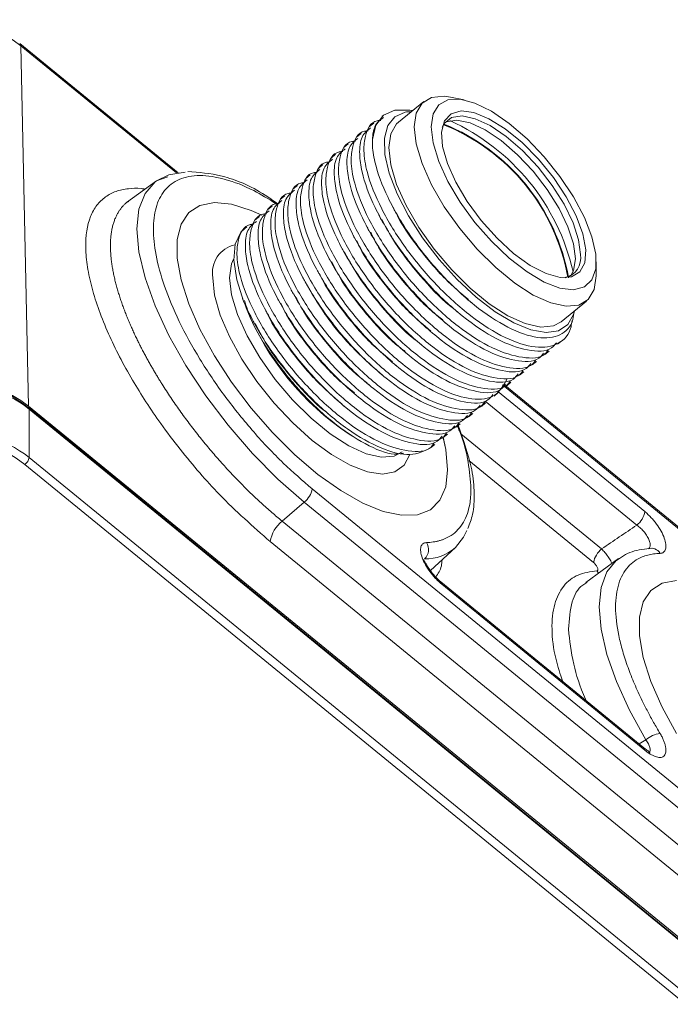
# Model space of a CAD drawing. Header units: millimetres. Extents: x 0 to 420, y 0 to 297.
# Tile 88 of 106: x 371 to 385, y 181 to 201. Entities that reach past the tile are written whole.
import ezdxf

# ---------------------------------------------------------------- set-up
doc = ezdxf.new("R2010")
doc.units = ezdxf.units.MM

msp = doc.modelspace()

# ---------------------------------------------------------------- linework, layer by layer
at = {"color": 7, "linetype": 'Continuous', "lineweight": 15}
for p, q in [((374.69949558, 197.89833216), (371.39577271, 200.59595671)), ((371.57799988, 193.03115587), (371.41440689, 200.54915431)), ((380.67297896, 199.41756785), (380.39012092, 199.47529252)), ((379.83074794, 199.38473767), (379.30041942, 198.95170278)), ((378.97902863, 199.09271649), (378.96160617, 199.07849034)), ((379.44337099, 199.16307998), (379.56306277, 199.16616318)), ((378.78481068, 198.93412961), (378.69643927, 198.86197075)), ((378.51964378, 198.71761001), (378.43127765, 198.64545546)), ((378.25448215, 198.50109472), (378.16611075, 198.42893586)), ((377.98931526, 198.28457513), (377.90094912, 198.21242057)), ((377.72414836, 198.06805554), (377.63578222, 197.99590098)), ((374.48451504, 197.81052411), (374.24706497, 197.73039126)), ((377.45898673, 197.85154024), (377.37061532, 197.77938139)), ((374.24612193, 197.7297075), (373.62598901, 197.28003552)), ((377.19381983, 197.63502065), (377.10545369, 197.56286609)), ((376.92865293, 197.41850106), (376.8402868, 197.3463465)), ((373.67240849, 197.29942024), (373.61739105, 197.27082121)), ((376.6634913, 197.20198576), (376.5751199, 197.12982691)), ((376.39832441, 196.98546617), (376.30995827, 196.91331161)), ((376.13315751, 196.76894658), (376.08372452, 196.72858253)), ((383.43087379, 195.75134604), (383.43087379, 196.0400331)), ((376.04622437, 195.27491356), (376.05325762, 195.25637584)), ((376.05498564, 195.25701677), (376.07634883, 195.19794516)), ((382.69997895, 194.7883355), (383.23030748, 195.22137039)), ((376.10841204, 195.11114147), (376.12019735, 195.08011478)), ((382.62387755, 194.32275319), (382.71224895, 194.39491205)), ((382.35871592, 194.1062379), (382.44708206, 194.17839246)), ((382.09354902, 193.88971831), (382.18191516, 193.96187286)), ((381.82838212, 193.67319871), (381.91675353, 193.74535757)), ((381.56322049, 193.45668342), (381.65158663, 193.52883798)), ((381.2980536, 193.24016383), (381.38641973, 193.31231838)), ((386.49302673, 189.41001866), (381.52213259, 193.4689566)), ((381.0328867, 193.02364423), (381.1212581, 193.09580309)), ((371.57799988, 193.03115587), (391.376993, 176.86446995)), ((391.3800065, 176.82703333), (371.58101338, 192.99371924)), ((371.59033837, 191.95881302), (371.59033837, 192.96906641)), ((371.59033837, 192.96906641), (391.38933149, 176.8023805)), ((380.76772507, 192.80712894), (380.85609121, 192.8792835)), ((380.50255817, 192.59060935), (380.59092958, 192.66276821)), ((378.27068762, 192.4464548), (378.341547, 192.40161116)), ((380.23739128, 192.37408975), (380.32576268, 192.44624861)), ((379.97222438, 192.15757016), (380.06059578, 192.22972902)), ((391.38933149, 175.7921271), (371.59033837, 191.95881302)), ((371.50195116, 191.81448122), (391.30094428, 175.6477953)), ((377.50001669, 191.30485768), (387.15202432, 183.42359953)), ((376.87408857, 190.63002216), (377.3324935, 191.02394164)), ((377.3324935, 191.02394164), (386.98450113, 183.14268349)), ((376.87408857, 190.63002216), (386.5260962, 182.74876401)), ((376.62284067, 190.20490398), (386.2748483, 182.32364583)), ((379.96808872, 189.59997449), (380.49206361, 190.0804397)), ((383.89812956, 189.84844936), (383.21404406, 189.35241207)), ((384.42749398, 185.90101911), (380.18724179, 189.36335807)), ((384.44614923, 185.85171775), (380.20589704, 189.31405671))]:
    msp.add_line(p, q, dxfattribs=at)
at = {"color": 8, "linetype": 'Continuous', "lineweight": 15}
for p, q in [((371.41440689, 200.54915431), (374.66627333, 197.89387264)), ((381.37136804, 193.33932833), (384.44614923, 190.82864401)), ((381.47613457, 193.47244727), (386.47497734, 189.39068813)), ((381.1135505, 193.13214562), (384.27862604, 190.54773227)), ((383.54448062, 190.0501272), (380.60392134, 192.45121386)), ((380.77251401, 191.89337238), (383.37698378, 189.76671651)), ((384.32759014, 185.98259457), (384.46932999, 186.06950947))]:
    msp.add_line(p, q, dxfattribs=at)
at = {"color": 7, "linetype": 'Continuous', "lineweight": 15, "flags": 128}
for points in [[(383.43087379, 195.75134604), (383.38934861, 195.46268561), (383.26658011, 195.25446276), (383.06794201, 195.13576936), (382.8021113, 195.11179574), (382.48069944, 195.18359412), (382.11776765, 195.34802282), (381.72916844, 195.59789254), (381.33188698, 195.92228906), (380.94328777, 196.30703357), (380.58035072, 196.7353064), (380.25894412, 197.18839553), (379.99311341, 197.64649241), (379.79447005, 198.08958233), (379.67170681, 198.49829186), (379.63017636, 198.85477061), (379.67170681, 199.14342244), (379.79447005, 199.3516539), (379.99311341, 199.47034299), (380.25894412, 199.49431661), (380.39012092, 199.47529252)], [(379.98373047, 198.85476631), (380.02402286, 199.1243557), (380.14302975, 199.31553368), (380.33517723, 199.41935893), (380.59148276, 199.43097668), (380.89996608, 199.34984657), (381.24619717, 199.1797598), (381.61398637, 198.92867132), (381.98614305, 198.60831689), (382.34526054, 198.23367964), (382.6745486, 197.822276), (382.95860782, 197.39334267), (383.18415668, 196.96694185), (383.34064793, 196.5630064), (383.42076909, 196.20041923), (383.42076909, 195.89614448), (383.34064793, 195.6644017), (383.18415668, 195.51602923), (382.95860782, 195.45796812), (382.6745486, 195.49292668), (382.34526054, 195.61928162), (381.98614305, 195.83111254), (381.61398637, 196.11852033), (381.24619717, 196.46806165), (380.89996608, 196.86339852), (380.59148276, 197.28604254), (380.33517723, 197.71622813), (380.14302975, 198.13385021), (380.02402286, 198.51937186), (379.98373047, 198.85476631)], [(378.75830031, 198.59311808), (378.82834311, 198.89239421), (378.98738424, 199.09939933), (379.22852216, 199.20512779), (379.54127285, 199.20499166), (379.60344472, 199.19380047)], [(379.44337099, 199.16307998), (379.22491861, 199.06727983), (379.07787879, 198.8830949), (379.00815737, 198.61793957), (379.01856237, 198.28248027), (379.1086776, 197.89020108), (379.27487316, 197.45689193), (379.51046351, 196.99998188), (379.8059814, 196.53783371), (380.1495309, 196.08905137), (380.52729837, 195.67168423), (380.92408461, 195.30251732), (381.32393176, 194.99640025), (381.71076081, 194.76564498), (382.06900902, 194.61953111), (382.38426218, 194.5639445), (382.64384989, 194.60111052), (382.83731973, 194.72953805), (382.95690087, 194.94406248), (382.97525582, 195.01311036)], [(381.7072995, 196.21619949), (381.35951424, 196.53336785), (381.03047906, 196.89981176), (380.73793252, 197.29577377), (380.4976428, 197.69991389), (380.32256479, 198.0904409), (380.22213939, 198.4462995), (380.20178246, 198.74830595), (380.26258455, 198.98018032), (380.40127403, 199.12942399), (380.61036981, 199.18799051), (380.87860289, 199.15272007), (381.19151163, 199.02551138), (381.53222676, 198.81323128), (381.88237751, 198.5273189), (382.22309263, 198.1831834), (382.53600137, 197.79938658), (382.80423445, 197.3966105), (383.01333023, 196.99657349), (383.15201444, 196.6208429), (383.2128218, 196.28966943), (383.19245961, 196.02091181), (383.0920342, 195.82905609), (382.91696146, 195.72444147), (382.67667174, 195.71271407), (382.38411993, 195.79450874), (382.05508475, 195.96540614), (381.7072995, 196.21619949)], [(383.10384059, 196.1915994), (383.06429104, 196.50014181), (382.94777608, 196.85663481), (382.76057031, 197.24186873), (382.51277319, 197.63506778), (382.21773998, 198.01503853), (381.89138113, 198.36129258), (381.5512824, 198.65516931), (381.21578295, 198.88082093), (380.90296904, 199.02608575), (380.62970995, 199.08312487), (380.41073073, 199.04887393), (380.2578325, 198.92517656), (380.21649698, 198.85044994)], [(382.69997895, 194.7883355), (382.53761349, 194.70273448), (382.27178278, 194.67876085), (381.95037091, 194.75055923), (381.58743913, 194.91498793), (381.19883992, 195.16485765), (380.80155845, 195.48925418), (380.41295924, 195.87399869), (380.05002219, 196.30227152), (379.72861559, 196.75536065), (379.46278488, 197.21345752), (379.26414152, 197.65654744), (379.14137829, 198.06525698), (379.09984783, 198.42173573), (379.14137829, 198.71038756), (379.26414152, 198.91861901), (379.30041942, 198.95170278)], [(382.99777278, 196.1049907), (382.95822323, 196.41353311), (382.84170827, 196.77002611), (382.6545025, 197.15526003), (382.40670537, 197.54845908), (382.11167217, 197.92842983), (381.78531331, 198.27468388), (381.44521459, 198.56856062), (381.10971514, 198.79421224), (380.79690123, 198.93947705), (380.52364213, 198.99651617), (380.30465765, 198.96226954), (380.27546569, 198.94835496)], [(374.24612193, 197.7297075), (374.50705834, 197.8581992), (374.84528153, 197.90769472)], [(380.32844427, 191.70245717), (380.28776203, 191.34542589), (380.1668796, 191.06511157), (379.9692741, 190.86956977), (379.70063536, 190.76443422), (379.36868678, 190.75272329), (378.98298516, 190.83476689), (378.55461513, 191.00822373), (378.0959099, 191.26808997), (377.62006145, 191.60688851), (377.14075695, 192.01488405), (376.67178897, 192.4803327), (376.22664976, 192.98983895), (375.81814143, 193.52875146), (375.45801768, 194.08156739), (375.15664137, 194.63237551), (374.92267368, 195.1653465), (374.7628581, 195.66512875), (374.68178337, 196.11735587), (374.68178337, 196.50901234), (374.7628581, 196.82883781), (374.92267368, 197.06762817), (375.15664137, 197.21851082), (375.45801768, 197.27714682), (375.81814143, 197.24185128), (376.22664976, 197.11364065), (376.44721475, 197.01486177)], [(376.43789503, 197.01940499), (376.22664976, 197.11364065), (375.81814143, 197.24185128), (375.45801768, 197.27714682), (375.15664137, 197.21851082), (374.92267368, 197.06762817), (374.7628581, 196.82883781), (374.68178337, 196.50901234), (374.68178337, 196.11735587), (374.7628581, 195.66512875), (374.92267368, 195.1653465), (375.15664137, 194.63237551), (375.45801768, 194.08156739), (375.81814143, 193.52875146), (376.22664976, 192.98983895), (376.67178897, 192.4803327), (377.14075695, 192.01488405), (377.62006145, 191.60688851), (378.0959099, 191.26808997), (378.55461513, 191.00822373), (378.98298516, 190.83476689), (379.36868678, 190.75272329), (379.70063536, 190.76443422), (379.9692741, 190.86956977), (380.1668796, 191.06511157), (380.28776203, 191.34542589), (380.32844427, 191.70245717), (380.32844427, 191.70245717)], [(376.07634883, 195.19794516), (375.92379831, 195.66267225), (375.86125765, 196.07236735), (375.89146114, 196.4091116), (376.01308641, 196.65816952), (376.08372452, 196.72858253)], [(382.89165228, 195.74436805), (382.95822323, 195.86103593), (382.99777278, 196.1049907)], [(380.32844427, 191.70245717), (380.28776203, 192.12592159), (380.23198067, 192.37914504)], [(380.23429875, 192.37014677), (380.28776203, 192.12592159), (380.32844427, 191.70245717)], [(380.49206361, 190.0804397), (380.66195755, 190.29573165), (380.72713239, 190.43331181)], [(383.89812956, 189.84844936), (383.85516612, 189.8150783), (383.84946049, 189.8102962)], [(385.11002531, 186.20030925), (384.808649, 186.75111736), (384.57468131, 187.28408836), (384.41486573, 187.7838706), (384.33378573, 188.23610202), (384.33378573, 188.6277585), (384.41486573, 188.94757966), (384.57468131, 189.18637002), (384.808649, 189.33725267), (385.11002531, 189.39588868)], [(385.11002531, 189.39588868), (384.808649, 189.33725267), (384.57468131, 189.18637002), (384.41486573, 188.94757966), (384.33378573, 188.6277585), (384.33378573, 188.23610202), (384.41486573, 187.7838706), (384.57468131, 187.28408836), (384.808649, 186.75111736), (385.11002531, 186.20030925)]]:
    msp.add_lwpolyline(points, dxfattribs=at)
at = {"color": 8, "linetype": 'Continuous', "lineweight": 15, "flags": 128}
for points in [[(377.3324935, 191.02394164), (376.78615971, 191.50515129), (376.25327603, 192.04471687), (375.74696594, 192.62935905), (375.27969436, 193.244676), (374.86297267, 193.87551762), (374.50705834, 194.50635117), (374.22071265, 195.12164841), (374.0109952, 195.70624694), (373.88305844, 196.24576308), (373.84006339, 196.72690594), (373.88305844, 197.13783006), (374.0109952, 197.46841503), (374.22071265, 197.71052784), (374.24612193, 197.7297075)], [(375.86041998, 196.09557299), (375.81797284, 195.99669138), (375.77644239, 195.70803954)], [(379.53878619, 192.02284981), (379.53723202, 192.01768006), (379.41903119, 191.79608009), (379.2270839, 191.65963505), (378.96876587, 191.61358704), (378.65400793, 191.6597111), (378.29490098, 191.79622926), (377.9052481, 192.01789662), (377.50001669, 192.31619926), (377.09479054, 192.67966829), (376.70513766, 193.09433589), (376.34603071, 193.5442687), (376.0312675, 194.01217434), (375.77294947, 194.48007678), (375.58100218, 194.92998741), (375.46280135, 195.34461899), (375.42289355, 195.70803954)], [(375.77644239, 195.70803954), (375.81797284, 195.35156079), (375.94073607, 194.94285126), (376.13937944, 194.49976134), (376.40521015, 194.04166447), (376.72661675, 193.58857534), (377.0895538, 193.16030251), (377.47815301, 192.775558), (377.87543447, 192.45116147), (378.26403368, 192.20129175), (378.62696546, 192.03686305), (378.94837733, 191.96506467), (379.21420804, 191.9890383), (379.37657351, 192.07463932)], [(383.84946049, 189.8102962), (383.65503708, 189.57339433), (383.53305356, 189.24770325), (383.49207102, 188.84564779), (383.53305356, 188.37666019), (383.65503708, 187.85176007), (383.85516612, 187.28324904), (384.12873604, 186.68448273), (384.46932999, 186.06950947)], [(383.44471376, 189.5947792), (383.47256229, 189.55951578), (383.48406838, 189.54820733)]]:
    msp.add_lwpolyline(points, dxfattribs=at)
at = {"color": 7, "linetype": 'Continuous', "lineweight": 15}
for centre, radius, start, end in [((369.81647694, 198.46542777), 2.62588964, 52.516785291, 118.685405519), ((378.68370042, 194.9785047), 4.21903827, 10.131397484, 68.334719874), ((378.64273946, 194.94841724), 4.27949076, 10.194483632, 67.932384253), ((378.47510417, 194.80817612), 4.58964055, 12.946402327, 65.519706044), ((382.67599289, 196.1254185), 0.43293599, 284.438405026, 8.793012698), ((381.47942328, 197.26132898), 5.78610386, 202.146408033, 236.319658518), ((369.8225731, 190.68059936), 2.89172535, 52.315098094, 127.684901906), ((369.81510197, 190.73128291), 2.89779652, 52.529124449, 115.194710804), ((371.56122261, 192.97214332), 0.02927789, 353.967452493, 47.471026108), ((369.8225731, 189.67034597), 2.89172535, 52.315098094, 127.684901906), ((371.36393033, 191.99823324), 0.22981418, 306.911147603, 350.123161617), ((377.05248666, 191.38133155), 0.45401693, 308.0778893, 350.302965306), ((383.99862029, 190.9051227), 0.45401668, 308.077740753, 350.302342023), ((377.28771872, 190.09876002), 0.67329738, 127.903616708, 170.929598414), ((379.65598838, 190.03870439), 0.27373548, 314.446554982, 32.028468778), ((383.82021874, 189.69596388), 0.44884648, 127.902970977, 170.930516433), ((384.84356323, 185.63318192), 0.57483236, 97.957011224, 130.619320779)]:
    msp.add_arc(centre, radius, start, end, dxfattribs=at)
at = {"color": 8, "linetype": 'Continuous', "lineweight": 15}
for centre, radius, start, end in [((371.35813669, 200.55376203), 0.05645854, 355.318740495, 49.997689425), ((376.02400629, 195.80427417), 0.6087673, 102.851073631, 189.095536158), ((379.86704307, 190.78468526), 0.94160103, 268.821073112, 311.589173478), ((384.58578599, 189.85997928), 0.20378262, 29.016893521, 109.635186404), ((380.14682563, 189.31996793), 0.05936645, 354.285488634, 45.853215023), ((384.38751491, 185.85771117), 0.05893983, 354.16367587, 47.288823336)]:
    msp.add_arc(centre, radius, start, end, dxfattribs=at)
at = {"color": 7, "linetype": 'Continuous', "lineweight": 15}
for points, knots in [([(378.98650969, 199.04929958), (378.91679385, 198.99717586), (378.78793589, 198.90083395), (378.76762324, 198.68992106), (378.75830031, 198.59311808)], [0, 0, 0, 0, 0.5410285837, 1, 1, 1, 1]), ([(379.56207232, 199.16535673), (379.55837837, 199.1663166), (379.51148373, 199.17850209), (379.47603103, 199.17047488), (379.44337099, 199.16307998)], [0, 0, 0, 0, 0.0787713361, 1, 1, 1, 1]), ([(378.72134279, 198.83277999), (378.65311258, 198.77937119), (378.51020402, 198.66750617), (378.47715798, 198.32084546), (378.53889634, 197.84024352), (378.77980011, 197.1853239), (379.26394407, 196.36146603), (379.90646427, 195.56239278), (380.63283531, 194.88105637), (381.36806182, 194.38940385), (382.01343896, 194.16766701), (382.44411681, 194.1592588), (382.56746889, 194.31275151), (382.59896876, 194.35194826)], [0, 0, 0, 0, 0.07054535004, 0.14775762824, 0.21159503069, 0.31896522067, 0.42633605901, 0.53370346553, 0.64107275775, 0.74844055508, 0.85580829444, 0.96317840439, 1, 1, 1, 1]), ([(382.92585445, 194.81529714), (382.92022388, 194.77111599), (382.89138293, 194.54481098), (382.66227422, 194.30122755), (382.18556018, 194.21701875), (381.54125718, 194.42101016), (380.81457929, 194.87931188), (380.0823534, 195.54175032), (379.42527934, 196.33033515), (378.91762586, 197.15743655), (378.64202763, 197.85265386), (378.56242915, 198.35122698), (378.61462227, 198.73526677), (378.72676716, 198.97550395), (378.90650299, 198.9894059), (378.93244582, 198.99141249)], [0, 0, 0, 0, 0.0226192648, 0.1158605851, 0.2091024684, 0.3023413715, 0.395582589, 0.4888218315, 0.5820604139, 0.6753016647, 0.7685404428, 0.8355930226, 0.8910293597, 0.9842713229, 1, 1, 1, 1]), ([(382.4278789, 194.20012861), (382.40940236, 194.17354949), (382.3061615, 194.02503405), (381.907057, 194.0155966), (381.27966381, 194.20044519), (380.54845477, 194.66387614), (379.81744354, 195.32494066), (379.16004195, 196.11389195), (378.65248405, 196.94090121), (378.37686456, 197.63614427), (378.29726242, 198.13470623), (378.34945206, 198.51874504), (378.46161576, 198.75899689), (378.64133803, 198.77288788), (378.66727892, 198.77489289)], [0, 0, 0, 0, 0.0224712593, 0.1255620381, 0.2286495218, 0.3317395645, 0.4348274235, 0.5379145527, 0.6410046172, 0.7440919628, 0.8182271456, 0.8795190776, 0.9826099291, 1, 1, 1, 1]), ([(382.162712, 193.98360901), (382.14423745, 193.95703152), (382.04100764, 193.80852508), (381.64188315, 193.79907124), (381.01450494, 193.98393221), (380.28329411, 194.44736176), (379.55227499, 195.10841959), (378.89487561, 195.89737283), (378.38731663, 196.72438119), (378.111699, 197.41962577), (378.03209237, 197.918184), (378.0842975, 198.30223558), (378.19643848, 198.54246892), (378.37617445, 198.55637099), (378.40211729, 198.5583776)], [0, 0, 0, 0, 0.02247124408, 0.12556203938, 0.22864950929, 0.33173955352, 0.43482742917, 0.53791455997, 0.64100462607, 0.74409197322, 0.8182271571, 0.87951907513, 0.98260994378, 1, 1, 1, 1]), ([(378.45618116, 198.61626469), (378.38794804, 198.5628535), (378.24503336, 198.45098344), (378.21200033, 198.10433354), (378.2737257, 197.62372077), (378.51463214, 196.96880332), (378.99878572, 196.14495367), (379.64129553, 195.34587154), (380.36766745, 194.6645359), (381.10290086, 194.1728892), (381.74828064, 193.95115445), (382.1789449, 193.94273512), (382.30230516, 194.09623449), (382.33380713, 194.13543297)], [0, 0, 0, 0, 0.0705453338, 0.1477576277, 0.2115950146, 0.3189652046, 0.4263360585, 0.533703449, 0.6410727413, 0.7484405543, 0.8558082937, 0.9631783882, 1, 1, 1, 1]), ([(378.75830031, 198.59311808), (378.75783179, 198.56277492), (378.75565008, 198.42147817), (378.80998951, 198.04624812), (379.0510093, 197.38974726), (379.53557136, 196.56616841), (380.17217356, 195.77533213), (380.8872612, 195.10655274), (381.59825651, 194.63745933), (382.23055624, 194.41808436), (382.70086673, 194.47928229), (382.93752761, 194.71298698), (382.96386889, 194.9493199), (382.97055118, 195.00927314)], [0, 0, 0, 0, 0.018178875, 0.0846522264, 0.1957552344, 0.3068608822, 0.4176830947, 0.5276218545, 0.637592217, 0.7464267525, 0.8552156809, 0.9632709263, 1, 1, 1, 1]), ([(381.89755037, 193.76709372), (381.87907383, 193.7405146), (381.77583298, 193.59199917), (381.37672849, 193.58256172), (380.74933525, 193.76741027), (380.01812636, 194.23084136), (379.28711455, 194.89190538), (378.62971511, 195.68085856), (378.12214908, 196.50786096), (377.84652873, 197.20310333), (377.76693437, 197.70167178), (377.81912656, 198.08571262), (377.93127175, 198.32594946), (378.11100757, 198.33985142), (378.1369504, 198.34185801)], [0, 0, 0, 0, 0.0224712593, 0.125562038, 0.2286495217, 0.3317395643, 0.4348274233, 0.5379145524, 0.6410046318, 0.7440919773, 0.8182271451, 0.879519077, 0.982609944, 1, 1, 1, 1]), ([(378.19101427, 198.3997451), (378.12278405, 198.3463363), (377.9798755, 198.23447128), (377.94682945, 197.88781057), (378.00856781, 197.40720863), (378.24947158, 196.75228901), (378.73361556, 195.92843117), (379.37613567, 195.12935783), (380.10250706, 194.44802171), (380.83773227, 193.95636813), (381.48311422, 193.73463526), (381.91377797, 193.7262155), (382.03713825, 193.8797149), (382.06864023, 193.91891337)], [0, 0, 0, 0, 0.07054535, 0.1477576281, 0.2115950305, 0.3189652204, 0.4263360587, 0.5337034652, 0.6410727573, 0.7484405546, 0.8558082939, 0.9631783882, 1, 1, 1, 1]), ([(381.63238347, 193.55057413), (381.61390891, 193.52399662), (381.51067904, 193.37549013), (381.11155643, 193.36603789), (380.48416978, 193.55089184), (379.75295898, 194.01432136), (379.02194819, 194.67538624), (378.36454659, 195.46433752), (377.85698831, 196.29134647), (377.5813702, 196.98659067), (377.50176445, 197.4851496), (377.55396663, 197.8691988), (377.66611992, 198.10944208), (377.84584255, 198.12333336), (377.8717835, 198.12533841)], [0, 0, 0, 0, 0.0224712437, 0.1255620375, 0.2286495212, 0.3317395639, 0.4348274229, 0.5379145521, 0.6410046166, 0.7440919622, 0.8182271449, 0.879519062, 0.9826099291, 1, 1, 1, 1]), ([(377.92585264, 198.18322981), (377.85761951, 198.12981861), (377.71470481, 198.01794854), (377.6816719, 197.67129873), (377.74339681, 197.19068558), (377.98430606, 196.53577057), (378.46844812, 195.71191111), (379.11096959, 194.91283892), (379.83733749, 194.23149981), (380.5725754, 193.73985692), (381.21794109, 193.51811045), (381.64862156, 193.50970447), (381.7719735, 193.66319706), (381.80347334, 193.70239378)], [0, 0, 0, 0, 0.070545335, 0.1477576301, 0.2115950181, 0.3189652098, 0.4263360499, 0.5337034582, 0.6410727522, 0.7484405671, 0.8558082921, 0.9631784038, 1, 1, 1, 1]), ([(376.77347877, 197.25476509), (376.68899956, 197.31471051), (376.28495974, 197.60141224), (375.61265656, 197.87276868), (375.13210156, 197.90688089), (374.9005097, 197.92332044)], [0, 0, 0, 0, 0.1204603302, 0.5761271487, 1, 1, 1, 1]), ([(381.56361562, 193.58360426), (381.49229285, 193.45824377), (381.34524368, 193.19978275), (380.8547828, 193.13916056), (380.21676008, 193.33715269), (379.48840143, 193.79706373), (378.75661806, 194.45906435), (378.09942349, 195.24776492), (377.59180947, 196.07484118), (377.31620577, 196.77006859), (377.23659654, 197.26863002), (377.28880225, 197.65268088), (377.40094305, 197.89291445), (377.58067902, 197.90681652), (377.60662187, 197.90882312)], [0, 0, 0, 0, 0.0903532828, 0.1862851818, 0.2822140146, 0.3781452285, 0.4740744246, 0.5700029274, 0.6659341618, 0.761862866, 0.8308499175, 0.8878855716, 0.9838175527, 1, 1, 1, 1]), ([(377.66068574, 197.96671022), (377.59245262, 197.91329903), (377.44953794, 197.80142897), (377.41650491, 197.45477906), (377.47823028, 196.97416629), (377.71913671, 196.31924884), (378.2032903, 195.49539919), (378.84580011, 194.69631706), (379.57217202, 194.01498142), (380.30740544, 193.52333472), (380.95278521, 193.30159997), (381.38344948, 193.29318064), (381.50680973, 193.44668002), (381.53831171, 193.48587849)], [0, 0, 0, 0, 0.0705453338, 0.1477576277, 0.2115950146, 0.3189652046, 0.4263360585, 0.533703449, 0.6410727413, 0.7484405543, 0.8558082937, 0.9631783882, 1, 1, 1, 1]), ([(381.10205495, 193.11753924), (381.08357841, 193.09096012), (380.98033755, 192.94244469), (380.58123306, 192.93300724), (379.95383983, 193.11785579), (379.22263094, 193.58128688), (378.49161913, 194.2423509), (377.83421969, 195.03130409), (377.32665366, 195.85830648), (377.0510333, 196.55354885), (376.97143894, 197.0521173), (377.02363114, 197.43615814), (377.13577632, 197.67639498), (377.31551214, 197.69029694), (377.34145497, 197.69230353)], [0, 0, 0, 0, 0.0224712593, 0.125562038, 0.2286495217, 0.3317395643, 0.4348274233, 0.5379145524, 0.6410046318, 0.7440919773, 0.8182271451, 0.879519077, 0.982609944, 1, 1, 1, 1]), ([(377.39551884, 197.75019062), (377.32728863, 197.69678182), (377.18438007, 197.5849168), (377.15133403, 197.2382561), (377.21307239, 196.75765415), (377.45397615, 196.10273453), (377.93812014, 195.27887669), (378.58064025, 194.47980335), (379.30701163, 193.79846723), (380.04223685, 193.30681365), (380.68761879, 193.08508078), (381.11828255, 193.07666102), (381.24164283, 193.23016042), (381.27314481, 193.26935889)], [0, 0, 0, 0, 0.07054535, 0.1477576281, 0.2115950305, 0.3189652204, 0.4263360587, 0.5337034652, 0.6410727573, 0.7484405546, 0.8558082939, 0.9631783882, 1, 1, 1, 1]), ([(380.83688805, 192.90101965), (380.8184135, 192.87444216), (380.71518369, 192.72593572), (380.3160592, 192.71648187), (379.68868099, 192.90134285), (378.95747016, 193.36477239), (378.22645105, 194.02583023), (377.56905164, 194.81478345), (377.06149276, 195.64179188), (376.7858748, 196.33703621), (376.70626902, 196.83559512), (376.7584712, 197.21964433), (376.87062449, 197.4598876), (377.05034713, 197.47377888), (377.07628808, 197.47578394)], [0, 0, 0, 0, 0.0224712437, 0.1255620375, 0.2286495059, 0.3317395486, 0.4348274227, 0.5379145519, 0.6410046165, 0.7440919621, 0.8182271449, 0.879519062, 0.9826099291, 1, 1, 1, 1]), ([(377.13035721, 197.53367533), (377.06212409, 197.48026413), (376.91920939, 197.36839406), (376.88617648, 197.02174425), (376.94790138, 196.5411311), (377.18881064, 195.88621609), (377.67295269, 195.06235663), (378.31547416, 194.26328444), (379.04184207, 193.58194534), (379.77707998, 193.09030244), (380.42244567, 192.86855597), (380.85312614, 192.86014999), (380.97647808, 193.01364258), (381.00797791, 193.0528393)], [0, 0, 0, 0, 0.070545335, 0.1477576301, 0.2115950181, 0.3189652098, 0.4263360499, 0.5337034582, 0.6410727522, 0.7484405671, 0.8558082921, 0.9631784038, 1, 1, 1, 1]), ([(380.57172642, 192.68450436), (380.55324988, 192.65792523), (380.45000902, 192.5094098), (380.05090471, 192.49997251), (379.42351066, 192.68482036), (378.69230477, 193.14825406), (377.96128162, 193.80930841), (377.30389353, 194.59827129), (376.79632448, 195.42527104), (376.5207049, 196.12051407), (376.44111039, 196.6190824), (376.49330262, 197.00312326), (376.6054478, 197.24336009), (376.78518362, 197.25726205), (376.81112645, 197.25926864)], [0, 0, 0, 0, 0.0224712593, 0.1255620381, 0.2286495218, 0.3317395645, 0.4348274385, 0.5379145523, 0.6410046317, 0.7440919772, 0.818227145, 0.879519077, 0.982609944, 1, 1, 1, 1]), ([(376.86519032, 197.31715574), (376.79695739, 197.26374471), (376.65404312, 197.15187499), (376.62100701, 196.80522248), (376.68274447, 196.32461984), (376.92363821, 195.66969171), (377.4077957, 194.84584541), (378.05030446, 194.04676239), (378.77667666, 193.36542699), (379.51191, 192.87378023), (380.15728979, 192.65204549), (380.58795406, 192.64362616), (380.71131431, 192.79712554), (380.74281628, 192.83632401)], [0, 0, 0, 0, 0.0705453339, 0.1477576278, 0.2115950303, 0.3189652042, 0.4263360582, 0.5337034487, 0.641072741, 0.7484405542, 0.8558082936, 0.9631783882, 1, 1, 1, 1]), ([(380.30655952, 192.46798476), (380.28808298, 192.44140564), (380.18484213, 192.29289021), (379.78573764, 192.28345277), (379.15834441, 192.46830131), (378.42713551, 192.9317324), (377.6961237, 193.59279642), (377.03872426, 194.38174961), (376.53115823, 195.20875201), (376.25553788, 195.90399437), (376.17594352, 196.40256282), (376.22813571, 196.78660366), (376.3402809, 197.0268405), (376.52001672, 197.04074246), (376.54595955, 197.04274905)], [0, 0, 0, 0, 0.0224712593, 0.125562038, 0.2286495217, 0.3317395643, 0.4348274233, 0.5379145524, 0.6410046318, 0.7440919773, 0.8182271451, 0.879519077, 0.982609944, 1, 1, 1, 1]), ([(376.60002342, 197.10063614), (376.53179321, 197.04722735), (376.38888465, 196.93536232), (376.3558386, 196.58870162), (376.41757696, 196.10809968), (376.65848073, 195.45318006), (377.14262469, 194.62932219), (377.7851449, 193.83024893), (378.51151593, 193.14891253), (379.24674244, 192.65726001), (379.89211958, 192.43552317), (380.32279743, 192.42711496), (380.44614951, 192.58060766), (380.47764939, 192.61980441)], [0, 0, 0, 0, 0.07054535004, 0.14775762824, 0.21159503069, 0.31896522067, 0.42633605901, 0.53370346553, 0.64107275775, 0.74844055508, 0.85580829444, 0.96317840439, 1, 1, 1, 1]), ([(378.89052024, 197.02232127), (378.89925189, 197.00565187), (378.91671436, 196.97231467), (378.93438481, 196.93856833), (378.94321961, 196.92169597)], [0, 0, 0, 0, 0.5000238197, 1, 1, 1, 1]), ([(379.18796109, 197.17763976), (379.19283109, 197.16833807), (379.20599215, 197.14320048), (379.21933938, 197.11767944), (379.22774772, 197.10160198)], [0, 0, 0, 0, 0.3700311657, 1, 1, 1, 1]), ([(380.76236715, 195.25456834), (380.59954891, 195.3915938), (380.22260582, 195.70882362), (379.70404752, 196.33935313), (379.34674417, 196.84295457), (379.2429107, 197.07929842), (379.23565025, 197.09582453)], [0, 0, 0, 0, 0.2703856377, 0.6259740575, 0.973846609, 1, 1, 1, 1]), ([(380.04139263, 192.25146517), (380.02291808, 192.22488768), (379.91968827, 192.07638124), (379.52056378, 192.06692739), (378.89318557, 192.25178837), (378.16197474, 192.71521792), (377.43095562, 193.37627574), (376.77355623, 194.16522898), (376.26599726, 194.99223734), (375.99037962, 195.68748193), (375.91077299, 196.18604016), (375.96297812, 196.57009174), (376.07511911, 196.81032507), (376.25485507, 196.82422715), (376.28079792, 196.82623376)], [0, 0, 0, 0, 0.02247124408, 0.12556203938, 0.22864950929, 0.33173955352, 0.43482742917, 0.53791455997, 0.64100462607, 0.74409197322, 0.8182271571, 0.87951907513, 0.98260994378, 1, 1, 1, 1]), ([(376.33486179, 196.88412085), (376.26662866, 196.83070965), (376.12371397, 196.71883958), (376.09068105, 196.37218977), (376.15240596, 195.89157662), (376.39331521, 195.23666161), (376.87745727, 194.41280215), (377.51997874, 193.61372996), (378.24634664, 192.93239086), (378.98158456, 192.44074796), (379.62695024, 192.21900149), (380.05763071, 192.21059551), (380.18098265, 192.3640881), (380.21248249, 192.40328482)], [0, 0, 0, 0, 0.070545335, 0.1477576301, 0.2115950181, 0.3189652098, 0.4263360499, 0.5337034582, 0.6410727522, 0.7484405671, 0.8558082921, 0.9631784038, 1, 1, 1, 1]), ([(380.50410707, 195.02508001), (380.48544213, 195.03822171), (380.25623752, 195.19960123), (379.82033312, 195.65907755), (379.29158346, 196.30329303), (379.05822811, 196.72968683), (378.95362461, 196.92082144)], [0, 0, 0, 0, 0.0305586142, 0.3752584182, 0.7199543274, 1, 1, 1, 1]), ([(378.36020752, 196.58925627), (378.36894269, 196.57257827), (378.38641219, 196.53922384), (378.40408965, 196.50546032), (378.41292796, 196.48857936)], [0, 0, 0, 0, 0.5000236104, 1, 1, 1, 1]), ([(378.64620023, 196.76641796), (378.65482979, 196.74993744), (378.67208888, 196.71697646), (378.68951665, 196.683697), (378.69823052, 196.6670573)], [0, 0, 0, 0, 0.5000008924, 1, 1, 1, 1]), ([(380.22939918, 194.82841992), (380.14938649, 194.88938342), (379.85596025, 195.1129516), (379.37962639, 195.64374098), (378.9364655, 196.22334407), (378.77073951, 196.55645319), (378.71856637, 196.66132117)], [0, 0, 0, 0, 0.1333170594, 0.4889064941, 0.8390997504, 1, 1, 1, 1]), ([(379.98024282, 194.59615183), (379.82938747, 194.72055121), (379.46428384, 195.02162547), (378.94725698, 195.63671014), (378.56779733, 196.16850932), (378.4486487, 196.43552537), (378.42814824, 196.48146758)], [0, 0, 0, 0, 0.2440164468, 0.5905742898, 0.9295550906, 1, 1, 1, 1]), ([(373.28817317, 196.32114618), (373.28931017, 196.28969449), (373.29156634, 196.22728468), (373.29969299, 196.13059944), (373.31105443, 196.03288989), (373.32580502, 195.93411114), (373.34367164, 195.83455991), (373.36449393, 195.73443167), (373.38808366, 195.63393638), (373.41426207, 195.53326816), (373.44285062, 195.43261328), (373.47367392, 195.33214811), (373.50655938, 195.23203975), (373.54133769, 195.13244603), (373.57784304, 195.03351565), (373.61591341, 194.93538839), (373.65539069, 194.83819526), (373.69612094, 194.74205872), (373.73795451, 194.64709294), (373.78074613, 194.55340399), (373.82435505, 194.46109013), (373.86864513, 194.37024209), (373.91348482, 194.2809433), (373.95874728, 194.19327021), (374.00431033, 194.10729258), (374.0500565, 194.02307374), (374.09587295, 193.94067093), (374.14165151, 193.86013556), (374.18728855, 193.78151355), (374.23268508, 193.70484556), (374.27774618, 193.63016749), (374.3223827, 193.55750997), (374.4098172, 193.41758927), (374.54463334, 193.2103869), (374.73359245, 192.93726834), (374.93038215, 192.66887858), (375.13386766, 192.40637867), (375.34293225, 192.15083125), (375.55647359, 191.90322328), (375.77341225, 191.66444971), (375.9926954, 191.43534705), (376.21330467, 191.21657217), (376.43424919, 191.00904647), (376.65461006, 190.81232415), (376.80116295, 190.69059598), (376.87409063, 190.63002158)], [0, 0, 0, 0, 0.0210924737, 0.0418539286, 0.0622843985, 0.0823839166, 0.1021525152, 0.1215902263, 0.140697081, 0.1594731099, 0.177918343, 0.1960328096, 0.2138165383, 0.2312695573, 0.248391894, 0.2651835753, 0.2816446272, 0.2977750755, 0.313574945, 0.3290442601, 0.3441830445, 0.3589913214, 0.3734691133, 0.387616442, 0.401433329, 0.4149197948, 0.4280758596, 0.440901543, 0.4533968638, 0.4655618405, 0.4773964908, 0.4889008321, 0.5000748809, 0.5438255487, 0.5871953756, 0.6301846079, 0.6727934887, 0.7150222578, 0.756871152, 0.7983404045, 0.8394302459, 0.8801409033, 0.9204726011, 0.9604255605, 1, 1, 1, 1]), ([(377.83033207, 196.1553568), (377.83903429, 196.13873727), (377.8564378, 196.10549996), (377.87406535, 196.07184013), (377.88287866, 196.0550111)], [0, 0, 0, 0, 0.500026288, 1, 1, 1, 1]), ([(378.11441237, 196.33610157), (378.12271853, 196.32022627), (378.13932977, 196.28847776), (378.15619719, 196.25625409), (378.16463034, 196.24014332)], [0, 0, 0, 0, 0.5000327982, 1, 1, 1, 1]), ([(379.70161527, 194.37491135), (379.70126229, 194.37515649), (379.4916177, 194.5207517), (379.0701969, 194.96127692), (378.52960803, 195.60522878), (378.28495505, 196.0408997), (378.17320722, 196.239897)], [0, 0, 0, 0, 0.0005918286, 0.3515043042, 0.7037927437, 1, 1, 1, 1]), ([(379.44304962, 194.16994804), (379.37620199, 194.2198188), (379.09647651, 194.42850411), (378.62681612, 194.94293225), (378.15676771, 195.54929424), (377.97099804, 195.91484701), (377.90216084, 196.05030308)], [0, 0, 0, 0, 0.10887735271, 0.45559979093, 0.79827177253, 1, 1, 1, 1]), ([(377.58303017, 195.90504103), (377.59168777, 195.88850936), (377.60900273, 195.85544648), (377.62648702, 195.82205958), (377.63522904, 195.80536636)], [0, 0, 0, 0, 0.5000071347, 1, 1, 1, 1]), ([(379.17533811, 193.95673631), (379.04408714, 194.06289106), (378.69857656, 194.34233729), (378.19306934, 194.93409292), (377.80267444, 195.4703418), (377.67568033, 195.74590122), (377.65140817, 195.79856843)], [0, 0, 0, 0, 0.2170291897, 0.5713167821, 0.9180665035, 1, 1, 1, 1]), ([(377.29994033, 195.72243375), (377.30865223, 195.70580233), (377.32607527, 195.67254096), (377.34371139, 195.63886217), (377.35252906, 195.62202353)], [0, 0, 0, 0, 0.5000223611, 1, 1, 1, 1]), ([(378.91838458, 193.71932082), (378.72006193, 193.89362911), (378.31011229, 194.25393905), (377.75190617, 194.93361996), (377.48419313, 195.39671295), (377.35297687, 195.6236923)], [0, 0, 0, 0, 0.323322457, 0.6683348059, 1, 1, 1, 1]), ([(377.05127919, 195.47466872), (377.05961213, 195.45874826), (377.07627692, 195.42690944), (377.09319264, 195.39458682), (377.10164994, 195.37842658)], [0, 0, 0, 0, 0.5000329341, 1, 1, 1, 1]), ([(378.64512022, 193.51962828), (378.59525254, 193.55610888), (378.3331648, 193.74783864), (377.87534938, 194.24283708), (377.3920749, 194.85334604), (377.195375, 195.22992633), (377.11983631, 195.37454451)], [0, 0, 0, 0, 0.0825720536, 0.4339708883, 0.7826277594, 1, 1, 1, 1]), ([(376.07634883, 195.19794516), (376.1490104, 195.04271605), (376.34387894, 194.62641252), (376.82494662, 193.90706586), (377.50338374, 193.14134884), (378.24267878, 192.51720613), (378.95441092, 192.11726603), (379.57752031, 191.9619244), (379.84051385, 192.09313724), (379.9715553, 192.1585165)], [0, 0, 0, 0, 0.09025387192, 0.24204870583, 0.39384644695, 0.5456485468, 0.6974454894, 0.84924655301, 1, 1, 1, 1]), ([(379.40455374, 192.05007892), (379.3441055, 192.03886403), (379.13536201, 192.00013609), (378.61435685, 192.21624712), (377.93172225, 192.66527285), (377.24401767, 193.31604279), (376.65191098, 194.06598263), (376.24005804, 194.7448755), (376.1261816, 195.10378199), (376.08475712, 195.2343403)], [0, 0, 0, 0, 0.0691981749, 0.2389592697, 0.406822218, 0.5747601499, 0.7401351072, 0.9054697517, 1, 1, 1, 1]), ([(376.77042313, 195.28785036), (376.77909477, 195.2712886), (376.79643774, 195.23816566), (376.81401343, 195.20461514), (376.82280112, 195.18784017)], [0, 0, 0, 0, 0.5000087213, 1, 1, 1, 1]), ([(378.3824874, 193.3060288), (378.26675005, 193.39776376), (377.93691098, 193.65919858), (377.43828673, 194.23199477), (377.02435321, 194.79439324), (376.88070777, 195.09982871), (376.84264702, 195.18075786)], [0, 0, 0, 0, 0.188099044, 0.5360621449, 0.877073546, 1, 1, 1, 1]), ([(380.75862135, 195.24384614), (380.77324597, 195.23192822), (380.7938793, 195.21511368), (380.81475583, 195.19810238), (380.82083537, 195.19314846)], [0, 0, 0, 0, 0.7087863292, 1, 1, 1, 1]), ([(376.51999709, 195.04343182), (376.52867921, 195.02684901), (376.54604296, 194.99368436), (376.56357681, 194.9602071), (376.57234348, 194.94346896)], [0, 0, 0, 0, 0.5000144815, 1, 1, 1, 1]), ([(378.11983878, 193.07740982), (377.93739086, 193.23388941), (377.54106379, 193.57380613), (377.01334564, 194.22749502), (376.6703517, 194.71772533), (376.57578595, 194.93761509), (376.57511463, 194.93917609)], [0, 0, 0, 0, 0.3004496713, 0.6526593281, 0.9975342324, 1, 1, 1, 1]), ([(380.50603002, 195.01702374), (380.52048658, 195.00524622), (380.54940048, 194.98169056), (380.57856494, 194.95791309), (380.59314756, 194.94602404)], [0, 0, 0, 0, 0.499986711, 1, 1, 1, 1]), ([(376.23995762, 194.85506926), (376.24863911, 194.83849256), (376.26600081, 194.80534161), (376.28358237, 194.77177034), (376.2923725, 194.75498594)], [0, 0, 0, 0, 0.50003685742, 1, 1, 1, 1]), ([(377.84828663, 192.86745029), (377.81497129, 192.89136595), (377.57023504, 193.06705166), (377.12390065, 193.54332304), (376.61520216, 194.17517871), (376.39852503, 194.58079567), (376.30668135, 194.75272592)], [0, 0, 0, 0, 0.0545909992, 0.4010283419, 0.7461118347, 1, 1, 1, 1]), ([(380.22901459, 194.81022191), (380.24363883, 194.79830497), (380.27288792, 194.77447058), (380.30248285, 194.75034951), (380.31728063, 194.73828872)], [0, 0, 0, 0, 0.4999893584, 1, 1, 1, 1]), ([(379.97719244, 194.58276715), (379.99136737, 194.57121923), (380.01971716, 194.54812346), (380.04824103, 194.52487264), (380.06250293, 194.51324726)], [0, 0, 0, 0, 0.50000129, 1, 1, 1, 1]), ([(379.70271109, 194.37387464), (379.71736923, 194.36193252), (379.74668654, 194.33804746), (379.7763432, 194.31386809), (379.79117205, 194.30177798)], [0, 0, 0, 0, 0.49998252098, 1, 1, 1, 1]), ([(379.44345002, 194.15252413), (379.4578646, 194.14077659), (379.48669518, 194.11728035), (379.51577436, 194.09358111), (379.53031467, 194.08173091)], [0, 0, 0, 0, 0.4999754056, 1, 1, 1, 1]), ([(379.172725, 193.94055583), (379.18737682, 193.92861853), (379.21668077, 193.90474365), (379.24631568, 193.88058563), (379.26113329, 193.86850649)], [0, 0, 0, 0, 0.4999946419, 1, 1, 1, 1]), ([(378.91469146, 193.7181944), (378.92879667, 193.7067027), (378.95700731, 193.68371911), (378.98538583, 193.66059415), (378.99957521, 193.64903156)], [0, 0, 0, 0, 0.4999958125, 1, 1, 1, 1]), ([(378.64606852, 193.50450969), (378.66074528, 193.49254807), (378.69009881, 193.46862483), (378.71977897, 193.44443488), (378.73461905, 193.4323399)], [0, 0, 0, 0, 0.49999995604, 1, 1, 1, 1]), ([(371.57873218, 192.99173611), (371.48031626, 193.06610455), (371.28181161, 193.21610547), (370.98192892, 193.3647159), (370.78301843, 193.42832596), (370.71021207, 193.45160888)], [0, 0, 0, 0, 0.3840007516, 0.7745284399, 1, 1, 1, 1]), ([(378.38065928, 193.28819658), (378.39502538, 193.27648827), (378.42375823, 193.25307111), (378.45275251, 193.2294448), (378.46724998, 193.21763136)], [0, 0, 0, 0, 0.4999884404, 1, 1, 1, 1]), ([(378.11584009, 193.07138877), (378.13051001, 193.05943454), (378.15985052, 193.0355255), (378.18951559, 193.01134715), (378.20434848, 192.99925769)], [0, 0, 0, 0, 0.4999882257, 1, 1, 1, 1]), ([(377.84988821, 192.85551875), (377.86424131, 192.84382285), (377.89294885, 192.82042994), (377.92190522, 192.79683386), (377.93638408, 192.78503526)], [0, 0, 0, 0, 0.4999765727, 1, 1, 1, 1]), ([(380.75384295, 190.47920755), (380.79012351, 190.57487663), (380.87125704, 190.7888196), (380.89207448, 191.20446653), (380.84047285, 191.80291811), (380.66170982, 192.31189789), (380.54925161, 192.63209246)], [0, 0, 0, 0, 0.1808002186, 0.4043201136, 0.6252631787, 1, 1, 1, 1]), ([(379.88805686, 190.18387589), (379.91213419, 190.18499451), (379.96024296, 190.18722961), (380.02926242, 190.19542939), (380.09585307, 190.20717697), (380.15979864, 190.22281792), (380.22115712, 190.24226189), (380.3199541, 190.28137862), (380.44569686, 190.35438923), (380.57996137, 190.4828731), (380.6856324, 190.64417305), (380.75270104, 190.81490551), (380.79145541, 190.98231005), (380.81210855, 191.13613272), (380.81464614, 191.24827926), (380.81591634, 191.30441448)], [0, 0, 0, 0, 0.0413478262, 0.0826168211, 0.1238483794, 0.1650840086, 0.2063652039, 0.2477333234, 0.3738375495, 0.5000153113, 0.626119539, 0.7522973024, 0.8349040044, 0.9173608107, 1, 1, 1, 1]), ([(384.44614656, 190.8286467), (384.45694405, 190.81964802), (384.47849522, 190.80168715), (384.51064399, 190.77246866), (384.54249103, 190.74171503), (384.58420849, 190.69880557), (384.63470083, 190.64201293), (384.71000189, 190.54635036), (384.79115085, 190.42077974), (384.85971948, 190.27408527), (384.89204896, 190.14443473), (384.88802639, 190.05887571), (384.86593149, 190.00886305), (384.84028054, 189.98136178), (384.80686941, 189.96325777), (384.77829377, 189.96030529), (384.76398732, 189.95882712)], [0, 0, 0, 0, 0.0314098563, 0.0626922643, 0.0940131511, 0.1255378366, 0.1880097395, 0.2504432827, 0.3754489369, 0.5001306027, 0.6249036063, 0.7498329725, 0.8122675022, 0.8749683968, 0.9374027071, 1, 1, 1, 1]), ([(384.27862164, 190.54773163), (384.15701359, 190.46551925), (383.91204954, 190.29991279), (383.66758419, 190.13378393), (383.54447932, 190.0501268)], [0, 0, 0, 0, 0.4964322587, 1, 1, 1, 1]), ([(380.20589762, 189.3140563), (380.19510013, 189.32305499), (380.17354896, 189.34101586), (380.14140018, 189.37023435), (380.10955315, 189.40098798), (380.06783569, 189.44389744), (380.01734335, 189.50069008), (379.94204228, 189.59635265), (379.86089332, 189.72192327), (379.79232469, 189.86861774), (379.75999522, 189.99826827), (379.76401779, 190.0838273), (379.78611269, 190.13383996), (379.81176363, 190.16134123), (379.84517477, 190.17944523), (379.87375041, 190.18239772), (379.88805686, 190.18387589)], [0, 0, 0, 0, 0.0314098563, 0.0626922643, 0.0940131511, 0.1255378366, 0.1880097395, 0.2504432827, 0.3754489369, 0.5001306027, 0.6249036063, 0.7498329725, 0.8122675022, 0.8749683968, 0.9374027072, 1, 1, 1, 1]), ([(384.60156573, 190.06375814), (384.4544035, 190.05081615), (384.15923342, 190.02485781), (383.94281658, 189.87318861), (383.83429816, 189.79713676)], [0, 0, 0, 0, 0.4985675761, 1, 1, 1, 1]), ([(380.18878015, 189.36203353), (380.15331132, 189.39341064), (380.08478829, 189.45402879), (379.99358284, 189.56114424), (379.92389673, 189.65925725), (379.87588453, 189.74044202), (379.8460709, 189.79367123), (379.8317376, 189.82334378), (379.82235659, 189.8206886), (379.819284, 189.81981894)], [0, 0, 0, 0, 0.1879157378, 0.3630386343, 0.5254753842, 0.6745822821, 0.8111500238, 0.938145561, 1, 1, 1, 1]), ([(384.76398732, 189.95882712), (384.74125355, 189.95779065), (384.69582418, 189.95571944), (384.63047516, 189.94829278), (384.56727848, 189.93770438), (384.50642702, 189.92364604), (384.44786889, 189.90619843), (384.35111101, 189.87033066), (384.22615417, 189.80234341), (384.08898107, 189.67956323), (383.97853597, 189.52200055), (383.86964771, 189.26284713), (383.81364456, 188.85664717), (383.86964101, 188.3590457), (383.97851798, 187.9220769), (384.08892829, 187.58421969), (384.22613995, 187.23735203), (384.36802373, 186.92832252), (384.50523453, 186.65869527), (384.62895373, 186.43117118), (384.71894604, 186.27876112), (384.76398732, 186.20247967)], [0, 0, 0, 0, 0.0195181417, 0.0390035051, 0.0584735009, 0.0779455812, 0.0974371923, 0.1169657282, 0.1787522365, 0.2405757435, 0.3048080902, 0.3690775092, 0.5000064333, 0.6309353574, 0.6951677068, 0.7594371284, 0.8212236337, 0.8830471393, 0.9220463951, 0.9609841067, 1, 1, 1, 1]), ([(383.37698133, 189.76671495), (383.38259075, 189.7618916), (383.39382599, 189.7522308), (383.41032189, 189.73466612), (383.42820035, 189.71277917), (383.44608985, 189.68638574), (383.46011193, 189.65789527), (383.46750397, 189.63226873), (383.46690056, 189.612485), (383.4601959, 189.59808451), (383.449857, 189.59587835), (383.44471376, 189.59478086)], [0, 0, 0, 0, 0.08233030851, 0.16490124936, 0.25081963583, 0.37553604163, 0.5001683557, 0.62183082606, 0.74954700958, 0.87540823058, 1, 1, 1, 1]), ([(384.76398732, 186.20247967), (384.77131789, 186.19001912), (384.78594927, 186.16514861), (384.8056359, 186.12811254), (384.82354165, 186.09147209), (384.84468208, 186.04354509), (384.8659842, 185.98566583), (384.88807967, 185.89963901), (384.8920614, 185.80752741), (384.85961896, 185.73077217), (384.79096639, 185.69618643), (384.70980388, 185.70318538), (384.63444226, 185.73049676), (384.57391, 185.76139379), (384.51069383, 185.80116857), (384.46768098, 185.8348549), (384.44614656, 185.85171999)], [0, 0, 0, 0, 0.0314099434, 0.0626923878, 0.094013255, 0.1255378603, 0.1880098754, 0.2504433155, 0.3754489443, 0.5001305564, 0.6249035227, 0.7498329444, 0.8122675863, 0.8749683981, 0.937402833, 1, 1, 1, 1]), ([(384.54908237, 185.8077152), (384.54981882, 185.80884809), (384.55315779, 185.81398446), (384.51754101, 185.83244343), (384.46064826, 185.87567199), (384.42903234, 185.89969457)], [0, 0, 0, 0, 0.11168215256, 0.50635202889, 1, 1, 1, 1])]:
    msp.add_open_spline(points, degree=3, knots=knots, dxfattribs=at)
at = {"color": 8, "linetype": 'Continuous', "lineweight": 15}
for points, knots in [([(377.50001669, 191.30485768), (377.29777519, 191.47877746), (376.88117717, 191.83703547), (376.26317986, 192.49227551), (375.66890965, 193.22726353), (375.13862161, 194.01238651), (374.70785536, 194.79693786), (374.40000691, 195.53350675), (374.22233403, 196.18311482), (374.16556576, 196.73470061), (374.2223374, 197.19355783), (374.39999433, 197.55308291), (374.70790505, 197.78662727), (375.138432, 197.86878712), (375.66961054, 197.78386974), (376.21132409, 197.58137556), (376.58241663, 197.354126), (376.7366477, 197.25967801)], [0, 0, 0, 0, 0.0629314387, 0.1296327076, 0.1991068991, 0.270055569, 0.3410042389, 0.4104784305, 0.4771796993, 0.5401117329, 0.6030432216, 0.6697444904, 0.739218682, 0.8101673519, 0.8811160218, 0.9505902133, 1, 1, 1, 1]), ([(374.00830834, 197.55725984), (373.98302357, 197.56134805), (373.85685128, 197.5817484), (373.65044013, 197.570626), (373.39629623, 197.51858693), (373.17481737, 197.40279049), (372.99461522, 197.22864052), (372.81702938, 196.90950796), (372.74984092, 196.47226228), (372.79962527, 195.93793877), (372.89447759, 195.49903048), (373.04240638, 195.03134413), (373.23670186, 194.55137233), (373.47186096, 194.06312773), (373.73560275, 193.58651684), (374.02514847, 193.11877962), (374.3559869, 192.63418761), (374.73176266, 192.1351455), (375.14328516, 191.64197058), (375.76162406, 190.96095429), (376.26400097, 190.51992445), (376.62284067, 190.20490398)], [0, 0, 0, 0, 0.0108727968, 0.0542558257, 0.1013037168, 0.1483716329, 0.1982424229, 0.248133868, 0.350780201, 0.4021932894, 0.4536262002, 0.5034978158, 0.5533884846, 0.600436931, 0.6475042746, 0.69086736, 0.734249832, 0.7865691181, 0.8361754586, 0.8829827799, 1, 1, 1, 1]), ([(373.61739331, 197.27082024), (373.60251075, 197.25752193), (373.57238304, 197.23060135), (373.53060024, 197.18507567), (373.49092585, 197.1349335), (373.45392261, 197.07961819), (373.41979695, 197.01901636), (373.38886319, 196.95290065), (373.36141474, 196.88108548), (373.33775558, 196.80338844), (373.31820292, 196.71963288), (373.30303703, 196.62968845), (373.2926991, 196.53331174), (373.28702239, 196.43077074), (373.28778715, 196.35791851), (373.28817317, 196.32114619)], [0, 0, 0, 0, 0.067116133, 0.1358674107, 0.2062536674, 0.2782747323, 0.3519304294, 0.427220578, 0.5041449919, 0.5827034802, 0.6628958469, 0.7447218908, 0.8281814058, 0.9132741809, 1, 1, 1, 1]), ([(380.81591472, 191.30441766), (380.80244118, 191.48598328), (380.7752427, 191.85250217), (380.66218086, 192.31120948), (380.5470937, 192.58115873), (380.53260361, 192.61514678)], [0, 0, 0, 0, 0.4618113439, 0.932239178, 1, 1, 1, 1]), ([(384.27862604, 190.54773227), (384.30671262, 190.52638168), (384.3627077, 190.48381586), (384.43908256, 190.401322), (384.50072954, 190.3135286), (384.54332182, 190.22589166), (384.56083307, 190.1479579), (384.55771407, 190.08909421), (384.53872437, 190.06777825), (384.53118576, 190.05931615)], [0, 0, 0, 0, 0.1514257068, 0.3018913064, 0.452098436, 0.6015254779, 0.7510723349, 0.9011796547, 1, 1, 1, 1]), ([(383.75775421, 189.74666386), (383.75013338, 189.76408985), (383.73005771, 189.8099954), (383.68017399, 189.88986184), (383.61493826, 189.97760699), (383.56797354, 190.02594655), (383.54448062, 190.0501272)], [0, 0, 0, 0, 0.1695078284, 0.4465368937, 0.723143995, 1, 1, 1, 1]), ([(380.21306728, 189.82460999), (380.20981709, 189.78031821), (380.19863507, 189.62793551), (380.12900857, 189.53240849), (380.07961982, 189.4646475)], [0, 0, 0, 0, 0.2906614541, 1, 1, 1, 1]), ([(382.73125191, 187.28606223), (382.68029796, 187.44086441), (382.54828902, 187.84191812), (382.48790172, 188.39373141), (382.53962846, 188.91693001), (382.73244231, 189.29393927), (383.03049354, 189.53257645), (383.3090839, 189.57441189), (383.44471376, 189.5947792)], [0, 0, 0, 0, 0.1152746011, 0.298647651, 0.4820192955, 0.6619656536, 0.8354302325, 1, 1, 1, 1]), ([(383.24013823, 189.35185793), (383.20890907, 189.33448047), (383.06112543, 189.25224632), (382.89416777, 188.9528314), (382.86669736, 188.57632592), (382.85201317, 188.37506655)], [0, 0, 0, 0, 0.11088353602, 0.52472664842, 1, 1, 1, 1]), ([(382.85201317, 188.37506655), (382.87802157, 188.14076786), (382.92670052, 187.70223966), (383.0900146, 187.16927245), (383.21803295, 186.89604004), (383.22369042, 186.88396516)], [0, 0, 0, 0, 0.5230220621, 0.9789210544, 1, 1, 1, 1]), ([(384.46932999, 186.06950947), (384.48791936, 186.04110875), (384.52497926, 185.98448883), (384.55521992, 185.90587016), (384.56084613, 185.84244887), (384.54755893, 185.80057332), (384.52381238, 185.79135449), (384.51512254, 185.78798095)], [0, 0, 0, 0, 0.2201764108, 0.4389455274, 0.6573249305, 0.8746012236, 1, 1, 1, 1])]:
    msp.add_open_spline(points, degree=3, knots=knots, dxfattribs=at)
at = {"color": 7, "linetype": 'Continuous', "lineweight": 15}
msp.add_open_spline([(368.14319605, 191.81448221), (369.07007031, 192.57131287), (370.575079, 192.57131287), (371.50195326, 191.81448221)], degree=3, dxfattribs=at)

doc.saveas('drawing.dxf')
